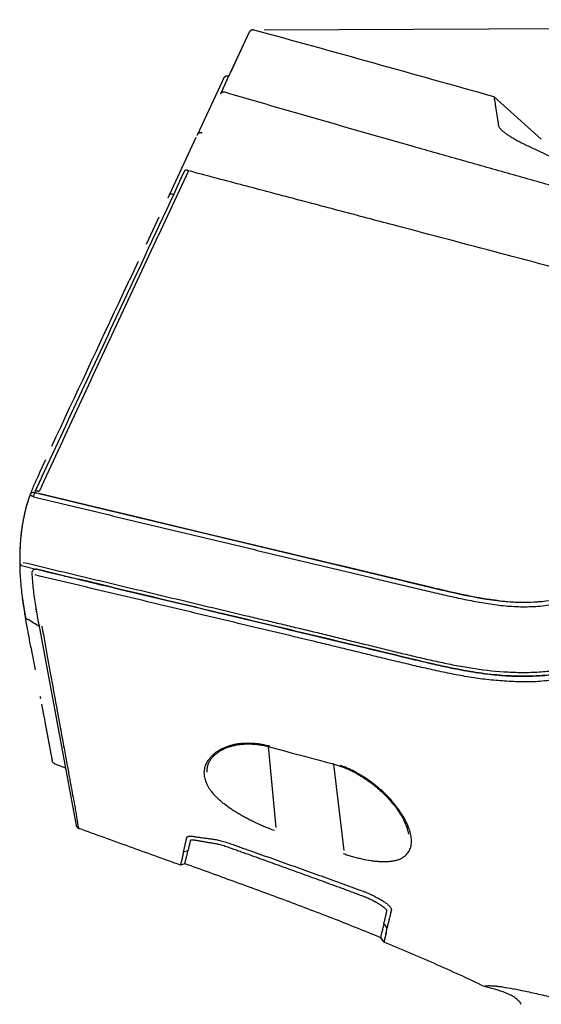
# Model space of a CAD drawing. Header units: millimetres. Extents: x -28 to 399, y 45 to 387.
# Tile 13 of 15: x 164 to 190, y 241 to 290. Entities that reach past the tile are written whole.
import ezdxf

# ---------------------------------------------------------------- set-up
doc = ezdxf.new("R2010")
doc.units = ezdxf.units.MM
doc.header["$LTSCALE"] = 32.67
doc.header["$PDMODE"] = 3
doc.header["$PDSIZE"] = 8
doc.layers.get('0').update_dxf_attribs({"linetype": 'CONTINUOUS'})
doc.layers.get('Defpoints').update_dxf_attribs({"linetype": 'CONTINUOUS'})
for name, color, linetype in [('00_COMPONENTS_3', 7, 'CONTINUOUS'), ('20_ALL_FEATURES', 7, 'CONTINUOUS'), ('51__DRAFT_DIMS', 7, 'CONTINUOUS')]:
    doc.layers.add(name, color=color, linetype=linetype)
doc.styles.get("Standard").update_dxf_attribs({"font": 'simfang.ttf'})
doc.dimstyles.new('DIMSTYLE_1', dxfattribs={"dimtxt": 3, "dimasz": 3, "dimexe": 2.5, "dimexo": 0.5, "dimgap": 0.75, "dimtad": 1, "dimdec": 1, "dimdsep": 46, "dimtxsty": 'Standard', "dimblk": '_FILLED', "dimblk1": '_FILLED', "dimblk2": '_FILLED', "dimcen": 0.09, "dimclrt": 256, "dimazin": 2, "dimtp": 0.5, "dimtm": 0.5, "dimtfac": 1, "dimtdec": 1, "dimtofl": 0, "dimtmove": 0, "dimatfit": 3, "dimldrblk": '_FILLED', "dimfxl": 1, "dimtolj": 1, "dimarcsym": 0})

# ---------------------------------------------------------------- blocks, each defined once
blk = doc.blocks.new('_FILLED')
at = {"color": 0, "linetype": 'ByBlock'}
blk.add_solid([(0, 0), (-1, 0.167), (-1, -0.167)], dxfattribs=at)
blk = doc.blocks.new('*D14')
at = {"layer": '51__DRAFT_DIMS', "color": 0, "lineweight": -2}
for p, q in [((176.014, 289.54), (277.836, 290.049)), ((276.169, 123.523), (275.351, 287.037)), ((210.518, 120.194), (278.684, 120.535))]:
    blk.add_line(p, q, dxfattribs=at)
at = {"layer": 'Defpoints', "color": 0}
for p in [(275.336, 290.037), (175.514, 289.538), (210.018, 120.192)]:
    blk.add_point(p, dxfattribs=at)
at = {"layer": '51__DRAFT_DIMS', "color": 0, "linetype": 'ByBlock', "lineweight": -2, "xscale": 3, "yscale": 3, "zscale": 3}
for p, rotation in [((275.336, 290.037), 90.28656286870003), ((276.184, 120.523), 270.2865628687)]:
    blk.add_blockref('_FILLED', p, dxfattribs=dict(at, rotation=rotation))
at = {"layer": '51__DRAFT_DIMS', "insert": (280.517, 203.806), "char_height": 3, "attachment_point": 2, "rotation": 270.2866, "line_spacing_factor": 0.9}
blk.add_mtext('\\A1;169.5', dxfattribs=at)

msp = doc.modelspace()

# ---------------------------------------------------------------- linework, layer by layer
at = {"layer": '00_COMPONENTS_3'}
for p, q in [((166.134, 262.448), (164.743, 262.78)), ((164.702, 260.796), (164.701, 260.8)), ((164.702, 260.793), (164.702, 260.796)), ((164.707, 260.763), (164.702, 260.793)), ((164.722, 260.675), (164.717, 260.706)), ((164.837, 260.047), (166.703, 250.075)), ((183.232, 258.359), (182.268, 258.589)), ((188.482, 257.481), (188.294, 257.487)), ((188.32, 257.486), (188.294, 257.487)), ((176.222, 253.991), (176.596, 249.968)), ((176.286, 253.974), (176.33, 253.963)), ((176.33, 253.963), (176.396, 253.945)), ((179.983, 248.834), (179.479, 253.115)), ((183.171, 249.666), (183.174, 249.646)), ((172.236, 248.816), (172.015, 248.75)), ((172.086, 248.173), (171.863, 248.107)), ((182.117, 244.991), (181.96, 245.204)), ((182.12, 245.004), (182.117, 244.991)), ((182.12, 245.004), (182.117, 244.991)), ((182.119, 244.991), (182.119, 244.992)), ((181.965, 244.286), (181.81, 244.5)), ((181.965, 244.286), (181.965, 244.286)), ((181.965, 244.286), (181.965, 244.286)), ((181.965, 244.286), (181.965, 244.286)), ((181.965, 244.286), (181.965, 244.286))]:
    msp.add_line(p, q, dxfattribs=at)
for points in [[(182.268, 258.589), (181.608, 258.748), (181.265, 258.83), (179.77, 259.188)], [(189.895, 257.515), (189.7, 257.502), (189.502, 257.491), (189.303, 257.483), (189.102, 257.478), (188.898, 257.475), (188.692, 257.477), (188.482, 257.481)], [(173.196, 252.723), (173.194, 252.765), (173.193, 252.805), (173.194, 252.844), (173.197, 252.883), (173.202, 252.922), (173.208, 252.96), (173.215, 252.998), (173.224, 253.035), (173.235, 253.072), (173.247, 253.108), (173.261, 253.144), (173.277, 253.18), (173.293, 253.215), (173.311, 253.249), (173.33, 253.283), (173.35, 253.315), (173.372, 253.348), (173.394, 253.379), (173.418, 253.41), (173.443, 253.441), (173.47, 253.471), (173.497, 253.501), (173.525, 253.53), (173.555, 253.559), (173.585, 253.586), (173.617, 253.613), (173.649, 253.64), (173.682, 253.666), (173.717, 253.691), (173.752, 253.715), (173.788, 253.739), (173.824, 253.762), (173.861, 253.784), (173.899, 253.806), (173.937, 253.827), (173.977, 253.847), (174.016, 253.866), (174.057, 253.885), (174.099, 253.903), (174.141, 253.921), (174.183, 253.938), (174.227, 253.953), (174.27, 253.969), (174.314, 253.983), (174.359, 253.997), (174.404, 254.01), (174.45, 254.023), (174.497, 254.034), (174.543, 254.045), (174.591, 254.055), (174.639, 254.065), (174.687, 254.073), (174.735, 254.081), (174.784, 254.088), (174.833, 254.095), (174.883, 254.101), (174.932, 254.105), (174.982, 254.11), (175.033, 254.113), (175.083, 254.116), (175.134, 254.118), (175.185, 254.119), (175.237, 254.119), (175.289, 254.119), (175.342, 254.118), (175.395, 254.116), (175.449, 254.113), (175.503, 254.109), (175.557, 254.105), (175.612, 254.1), (175.667, 254.094), (175.723, 254.087), (175.779, 254.079), (175.836, 254.071), (175.892, 254.061), (175.95, 254.051), (176.007, 254.04), (176.066, 254.028), (176.124, 254.015), (176.183, 254.001), (176.242, 253.986), (176.286, 253.974)], [(176.396, 253.945), (176.706, 253.86), (177.032, 253.771), (177.362, 253.682), (177.694, 253.592), (178.028, 253.503), (178.365, 253.412), (178.705, 253.322), (179.047, 253.231), (179.372, 253.145)], [(179.372, 253.144), (179.403, 253.136), (179.451, 253.123), (179.499, 253.109), (179.548, 253.095), (179.597, 253.08), (179.646, 253.065), (179.695, 253.049), (179.744, 253.033), (179.778, 253.021)], [(179.778, 253.021), (179.826, 253.004), (179.889, 252.981), (179.953, 252.957), (180.016, 252.932), (180.081, 252.905), (180.146, 252.877), (180.212, 252.848), (180.278, 252.818), (180.344, 252.786), (180.412, 252.753), (180.479, 252.718), (180.547, 252.682), (180.616, 252.645), (180.685, 252.606), (180.754, 252.566), (180.823, 252.525), (180.892, 252.482), (180.961, 252.438), (181.03, 252.393), (181.098, 252.346), (181.167, 252.299), (181.234, 252.25), (181.302, 252.201), (181.37, 252.15), (181.437, 252.097), (181.505, 252.043), (181.573, 251.987), (181.641, 251.929), (181.709, 251.87), (181.777, 251.81), (181.843, 251.749), (181.907, 251.688), (181.971, 251.626), (182.032, 251.564), (182.092, 251.502), (182.151, 251.44), (182.209, 251.377), (182.265, 251.314), (182.32, 251.25), (182.374, 251.186), (182.427, 251.121), (182.478, 251.056), (182.528, 250.991), (182.576, 250.927), (182.622, 250.862), (182.666, 250.798), (182.709, 250.735), (182.749, 250.672), (182.788, 250.61), (182.824, 250.549), (182.859, 250.488), (182.892, 250.429), (182.922, 250.37), (182.951, 250.313), (182.979, 250.256), (183.004, 250.2), (183.028, 250.145), (183.05, 250.092), (183.07, 250.039), (183.088, 249.988), (183.105, 249.938), (183.12, 249.89), (183.133, 249.842), (183.145, 249.796), (183.155, 249.752), (183.164, 249.708), (183.171, 249.666)]]:
    msp.add_lwpolyline(points, dxfattribs=at)
for centre, radius, start, end in [((164.699, 262.585), 0.2, 77.3236, 183.0082), ((188.878, 271.654), 14.179, 267.4217, 267.6376), ((166.9, 250.111), 0.2, 190.5982, 250.0261), ((188.182, 240.882), 0.667, 28.3217, 29.1867)]:
    msp.add_arc(centre, radius, start, end, dxfattribs=at)
for points, knots in [([(218.945, 260.219), (218.378, 260.353), (217.527, 260.554), (216.391, 260.823), (215.539, 261.027), (214.687, 261.231), (213.835, 261.437), (212.982, 261.643), (212.129, 261.85), (211.276, 262.056), (210.421, 262.256), (209.563, 262.444), (208.701, 262.612), (207.979, 262.732), (207.398, 262.809), (206.961, 262.856), (206.523, 262.888), (205.937, 262.908), (205.35, 262.888), (204.767, 262.825), (204.188, 262.733), (203.472, 262.57), (202.631, 262.308), (201.808, 261.995), (201.002, 261.64), (200.206, 261.261), (199.418, 260.869), (198.635, 260.466), (197.853, 260.06), (197.2, 259.725), (196.675, 259.462), (196.28, 259.267), (195.883, 259.076), (195.351, 258.829), (194.814, 258.591), (194.273, 258.363), (193.865, 258.197), (193.453, 258.04), (193.038, 257.893), (192.619, 257.759), (192.195, 257.64), (191.767, 257.536), (191.335, 257.449), (190.902, 257.373), (190.467, 257.306), (190.031, 257.249), (189.593, 257.208), (189.153, 257.189), (188.713, 257.191), (188.274, 257.211), (187.835, 257.24), (187.396, 257.275), (186.958, 257.322), (186.522, 257.38), (186.087, 257.449), (185.654, 257.526), (185.221, 257.611), (184.79, 257.701), (184.216, 257.826), (183.501, 257.99), (182.644, 258.193), (181.788, 258.4), (180.932, 258.609), (180.077, 258.819), (179.221, 259.027), (178.08, 259.302), (176.651, 259.641), (174.938, 260.048), (173.225, 260.459), (171.512, 260.868), (169.799, 261.276), (167.517, 261.819), (165.806, 262.227), (164.665, 262.499)], [0, 0, 0, 0, 0.03107, 0.046621, 0.062182, 0.07775, 0.093327, 0.10891, 0.124498, 0.14009, 0.155685, 0.171284, 0.186886, 0.202491, 0.210295, 0.2181, 0.225906, 0.233713, 0.249329, 0.257141, 0.264955, 0.280584, 0.296218, 0.311856, 0.327498, 0.343142, 0.358787, 0.374432, 0.390078, 0.405723, 0.413546, 0.421369, 0.429192, 0.437015, 0.45266, 0.460483, 0.468305, 0.476127, 0.483948, 0.491769, 0.499589, 0.507408, 0.515227, 0.523044, 0.530859, 0.538671, 0.546482, 0.554293, 0.562108, 0.569924, 0.57774, 0.585556, 0.593374, 0.601194, 0.609016, 0.616838, 0.624661, 0.632484, 0.640307, 0.655952, 0.671597, 0.687242, 0.702886, 0.718532, 0.734177, 0.749823, 0.781114, 0.812405, 0.843693, 0.874977, 0.906254, 0.937521, 1, 1, 1, 1]), ([(164.499, 262.575), (164.5, 262.554), (164.516, 262.261), (164.566, 261.694), (164.682, 260.878), (164.785, 260.327), (164.837, 260.047)], [0, 0, 0, 0, 0.023904, 0.349276, 0.674645, 1, 1, 1, 1]), ([(179.77, 259.188), (175.959, 260.1), (171.413, 261.185), (166.868, 262.272), (166.134, 262.448)], [0, 0, 0, 0, 0.838461, 1, 1, 1, 1]), ([(164.992, 259.961), (165.018, 259.824), (165.068, 259.553), (165.141, 259.152), (165.211, 258.761), (165.279, 258.381), (165.347, 258.011), (165.431, 257.541), (165.531, 256.981), (165.647, 256.344), (165.757, 255.753), (165.858, 255.206), (165.975, 254.56), (166.083, 253.966), (166.182, 253.421), (166.248, 253.064), (166.307, 252.738), (166.362, 252.439), (166.412, 252.166), (166.469, 251.846), (166.535, 251.494), (166.607, 251.122), (166.656, 250.851), (166.689, 250.662), (166.709, 250.539), (166.726, 250.428), (166.742, 250.327), (166.756, 250.237), (166.768, 250.156), (166.778, 250.086), (166.789, 250.024), (166.804, 249.969), (166.821, 249.937), (166.831, 249.923)], [0, 0, 0, 0, 0.041066, 0.080976, 0.11985, 0.157716, 0.194522, 0.230222, 0.298212, 0.361644, 0.420532, 0.474922, 0.525055, 0.613539, 0.652268, 0.687721, 0.720165, 0.749825, 0.776939, 0.801758, 0.845446, 0.882248, 0.913034, 0.926379, 0.938516, 0.949533, 0.959508, 0.968482, 0.97645, 0.983393, 0.98944, 0.994865, 1, 1, 1, 1]), ([(184.854, 257.98), (184.72, 258.01), (184.178, 258.132), (183.638, 258.261), (183.232, 258.359)], [0, 0, 0, 0, 0.247691, 1, 1, 1, 1]), ([(188.24, 257.49), (188.162, 257.493), (187.683, 257.519), (186.808, 257.609), (185.759, 257.788), (185.11, 257.924), (184.854, 257.98)], [0, 0, 0, 0, 0.069184, 0.419582, 0.76998, 1, 1, 1, 1]), ([(193.152, 258.198), (193.017, 258.152), (192.501, 257.984), (191.589, 257.742), (190.403, 257.546), (189.31, 257.469), (188.614, 257.475), (188.32, 257.486)], [0, 0, 0, 0, 0.087003, 0.331362, 0.575721, 0.82008, 1, 1, 1, 1]), ([(176.293, 254), (176.218, 254.021), (176.067, 254.058), (175.84, 254.1), (175.612, 254.128), (175.386, 254.142), (175.163, 254.144), (174.981, 254.138), (174.837, 254.127), (174.732, 254.116), (174.63, 254.102), (174.439, 254.064), (174.256, 254.007), (174.082, 253.94), (173.974, 253.895), (173.846, 253.834), (173.704, 253.753), (173.578, 253.664), (173.468, 253.567), (173.34, 253.437), (173.231, 253.298), (173.147, 253.151), (173.082, 253.006), (173.035, 252.815), (173.032, 252.579), (173.08, 252.341), (173.212, 252.014), (173.372, 251.79), (173.493, 251.647)], [0, 0, 0, 0, 0.045388, 0.090555, 0.135254, 0.179309, 0.222631, 0.265115, 0.285993, 0.30656, 0.326713, 0.346366, 0.42036, 0.437973, 0.455276, 0.488733, 0.520485, 0.550476, 0.578894, 0.606044, 0.657114, 0.681276, 0.704681, 0.750022, 0.79504, 0.841416, 0.890505, 1, 1, 1, 1]), ([(182.785, 250.721), (182.746, 250.778), (182.667, 250.892), (182.54, 251.061), (182.404, 251.229), (182.257, 251.395), (182.101, 251.559), (181.935, 251.721), (181.76, 251.879), (181.512, 252.088), (181.249, 252.287), (180.971, 252.472), (180.753, 252.607), (180.526, 252.734), (180.331, 252.833), (180.171, 252.907), (180.047, 252.958), (179.921, 253.005), (179.836, 253.033), (179.793, 253.046)], [0, 0, 0, 0, 0.053509, 0.108262, 0.164366, 0.221901, 0.280761, 0.340879, 0.40225, 0.464761, 0.592953, 0.658605, 0.725188, 0.792646, 0.860931, 0.895397, 0.930083, 0.964966, 1, 1, 1, 1]), ([(176.535, 249.815), (176.453, 249.844), (176.292, 249.905), (176.054, 250.002), (175.82, 250.102), (175.591, 250.206), (175.369, 250.314), (175.153, 250.424), (174.944, 250.537), (174.744, 250.653), (174.551, 250.771), (174.31, 250.928), (174.086, 251.09), (173.882, 251.261), (173.744, 251.389), (173.614, 251.516), (173.533, 251.603), (173.493, 251.647)], [0, 0, 0, 0, 0.072425, 0.144195, 0.215354, 0.285485, 0.354344, 0.422065, 0.488398, 0.553104, 0.61617, 0.677468, 0.793472, 0.847834, 0.900121, 0.950787, 1, 1, 1, 1]), ([(179.932, 248.678), (180.009, 248.653), (180.164, 248.602), (180.398, 248.533), (180.632, 248.47), (180.939, 248.396), (181.243, 248.338), (181.542, 248.301), (181.756, 248.284), (181.961, 248.279), (182.157, 248.286), (182.342, 248.302), (182.515, 248.331), (182.673, 248.373), (182.811, 248.431), (182.931, 248.503), (183.033, 248.586), (183.121, 248.678), (183.194, 248.779), (183.251, 248.888), (183.292, 249.005), (183.317, 249.129), (183.33, 249.305), (183.312, 249.538), (183.241, 249.825), (183.128, 250.122), (182.975, 250.424), (182.851, 250.621), (182.785, 250.721)], [0, 0, 0, 0, 0.044113, 0.088097, 0.131779, 0.174964, 0.258839, 0.299011, 0.337673, 0.374624, 0.409919, 0.443511, 0.475192, 0.504536, 0.531389, 0.556255, 0.579794, 0.602531, 0.624766, 0.646805, 0.668975, 0.691592, 0.714894, 0.764049, 0.817141, 0.87426, 0.935289, 1, 1, 1, 1]), ([(171.862, 248.107), (171.024, 248.41), (169.346, 249.014), (167.669, 249.619), (166.831, 249.923)], [0, 0, 0, 0, 0.5, 1, 1, 1, 1]), ([(172.015, 248.75), (172.02, 248.771), (172.03, 248.813), (172.045, 248.879), (172.062, 248.948), (172.079, 249.021), (172.098, 249.098), (172.114, 249.164), (172.126, 249.219), (172.137, 249.262), (172.147, 249.306), (172.156, 249.343), (172.163, 249.374), (172.169, 249.397), (172.175, 249.42), (172.181, 249.444), (172.185, 249.464), (172.188, 249.481), (172.192, 249.493), (172.199, 249.504), (172.211, 249.514), (172.226, 249.522), (172.253, 249.532), (172.296, 249.539), (172.359, 249.541), (172.436, 249.538), (172.524, 249.528), (172.62, 249.514), (172.719, 249.499), (172.82, 249.484), (172.953, 249.465), (173.12, 249.442), (173.287, 249.42), (173.421, 249.403), (173.525, 249.389), (173.636, 249.37), (173.754, 249.345), (173.88, 249.314), (174.01, 249.278), (174.143, 249.237), (174.277, 249.192), (174.412, 249.144), (174.546, 249.096), (174.68, 249.049), (174.86, 248.985), (175.083, 248.905), (175.442, 248.778), (175.89, 248.619), (176.427, 248.428), (176.965, 248.237), (177.502, 248.045), (178.039, 247.853), (178.576, 247.661), (179.113, 247.468), (179.65, 247.274), (180.096, 247.112), (180.454, 246.983), (180.677, 246.902), (180.856, 246.836), (180.988, 246.786), (181.119, 246.733), (181.246, 246.678), (181.369, 246.621), (181.524, 246.546), (181.702, 246.452), (181.894, 246.337), (182.033, 246.241), (182.127, 246.167), (182.186, 246.116), (182.234, 246.068), (182.273, 246.023), (182.303, 245.98), (182.322, 245.942), (182.33, 245.906), (182.329, 245.884), (182.327, 245.873)], [0, 0, 0, 0, 0.005442, 0.011207, 0.017297, 0.02369, 0.03041, 0.037484, 0.04116, 0.044928, 0.048792, 0.052758, 0.054776, 0.056821, 0.058897, 0.060998, 0.06311, 0.064188, 0.065273, 0.066386, 0.067616, 0.06905, 0.070742, 0.074953, 0.080304, 0.086863, 0.094568, 0.103043, 0.111744, 0.120406, 0.129021, 0.146302, 0.163578, 0.17218, 0.181038, 0.190569, 0.200993, 0.212074, 0.223668, 0.235644, 0.247799, 0.259989, 0.272181, 0.284373, 0.296565, 0.320948, 0.345331, 0.394098, 0.442865, 0.491632, 0.540399, 0.589166, 0.637933, 0.6867, 0.735467, 0.784234, 0.808617, 0.833001, 0.845189, 0.857355, 0.869422, 0.881274, 0.892859, 0.904135, 0.925421, 0.944638, 0.961369, 0.968718, 0.975352, 0.981227, 0.986333, 0.990681, 0.994311, 0.997347, 1, 1, 1, 1]), ([(172.345, 249.28), (172.339, 249.258), (172.329, 249.215), (172.315, 249.15), (172.302, 249.088), (172.287, 249.03), (172.273, 248.973), (172.256, 248.902), (172.244, 248.85), (172.236, 248.816)], [0, 0, 0, 0, 0.143426, 0.281554, 0.414081, 0.541054, 0.662875, 0.779907, 1, 1, 1, 1]), ([(181.96, 245.204), (181.97, 245.246), (181.986, 245.311), (182.007, 245.4), (182.024, 245.472), (182.039, 245.534), (182.052, 245.585), (182.062, 245.625), (182.07, 245.66), (182.076, 245.687), (182.081, 245.709), (182.086, 245.73), (182.091, 245.752), (182.097, 245.774), (182.103, 245.796), (182.106, 245.816), (182.103, 245.834), (182.099, 245.848), (182.091, 245.863), (182.078, 245.886), (182.054, 245.916), (182.018, 245.954), (181.972, 245.994), (181.917, 246.037), (181.829, 246.101), (181.698, 246.184), (181.52, 246.285), (181.317, 246.386), (181.095, 246.487), (180.86, 246.583), (180.617, 246.672), (180.374, 246.763), (180.131, 246.853), (179.887, 246.943), (179.562, 247.062), (178.994, 247.27), (178.181, 247.567), (177.368, 247.861), (176.717, 248.096), (176.228, 248.272), (175.74, 248.447), (175.333, 248.594), (175.007, 248.71), (174.763, 248.798), (174.559, 248.871), (174.396, 248.929), (174.274, 248.973), (174.152, 249.016), (174.031, 249.055), (173.913, 249.09), (173.816, 249.116), (173.742, 249.134), (173.674, 249.149), (173.593, 249.165), (173.499, 249.18), (173.408, 249.195), (173.317, 249.21), (173.227, 249.225), (173.136, 249.24), (173.046, 249.256), (172.955, 249.271), (172.865, 249.287), (172.774, 249.303), (172.685, 249.319), (172.6, 249.334), (172.535, 249.342), (172.488, 249.345), (172.459, 249.346), (172.433, 249.345), (172.41, 249.342), (172.391, 249.339), (172.376, 249.334), (172.364, 249.328), (172.357, 249.318), (172.354, 249.309), (172.351, 249.299), (172.348, 249.29), (172.346, 249.283), (172.345, 249.28)], [0, 0, 0, 0, 0.011685, 0.017985, 0.024612, 0.031577, 0.035191, 0.038899, 0.042704, 0.044644, 0.046607, 0.048595, 0.05061, 0.052647, 0.054708, 0.05686, 0.058046, 0.059372, 0.060875, 0.062558, 0.066484, 0.071194, 0.076682, 0.082945, 0.089956, 0.106053, 0.124587, 0.14518, 0.167264, 0.190266, 0.213572, 0.236888, 0.260204, 0.283519, 0.306835, 0.353467, 0.446731, 0.539994, 0.586626, 0.633257, 0.679889, 0.726521, 0.749837, 0.773153, 0.796468, 0.808126, 0.819784, 0.831429, 0.842928, 0.854087, 0.864723, 0.869788, 0.874631, 0.883709, 0.89203, 0.900242, 0.908518, 0.916765, 0.925018, 0.93327, 0.941523, 0.949772, 0.95804, 0.966289, 0.974245, 0.981128, 0.984103, 0.986766, 0.98911, 0.991106, 0.992856, 0.994312, 0.995465, 0.996418, 0.99732, 0.998218, 0.999111, 1, 1, 1, 1]), ([(172.015, 248.749), (172.013, 248.728), (172.007, 248.697), (171.997, 248.656), (171.988, 248.618), (171.978, 248.571), (171.963, 248.502), (171.946, 248.423), (171.925, 248.337), (171.906, 248.263), (171.892, 248.208), (171.881, 248.17), (171.874, 248.146), (171.869, 248.126), (171.865, 248.113), (171.862, 248.107)], [0, 0, 0, 0, 0.097862, 0.144507, 0.189912, 0.277163, 0.359685, 0.511084, 0.645025, 0.761478, 0.859842, 0.90209, 0.939609, 0.972296, 1, 1, 1, 1]), ([(172.086, 248.173), (172.087, 248.179), (172.09, 248.192), (172.098, 248.222), (172.11, 248.266), (172.127, 248.329), (172.146, 248.404), (172.166, 248.49), (172.183, 248.569), (172.199, 248.638), (172.211, 248.694), (172.225, 248.754), (172.233, 248.794), (172.236, 248.816)], [0, 0, 0, 0, 0.028091, 0.060837, 0.140641, 0.239012, 0.355433, 0.489303, 0.640611, 0.72309, 0.810286, 0.902323, 1, 1, 1, 1]), ([(181.81, 244.5), (181.41, 244.665), (180.608, 244.992), (179.399, 245.469), (178.186, 245.936), (176.564, 246.545), (174.53, 247.289), (172.901, 247.878), (172.086, 248.173)], [0, 0, 0, 0, 0.124993, 0.249993, 0.374994, 0.499995, 0.749997, 1, 1, 1, 1]), ([(182.327, 245.873), (182.325, 245.862), (182.318, 245.839), (182.309, 245.805), (182.302, 245.771), (182.294, 245.738), (182.286, 245.706), (182.276, 245.663), (182.259, 245.592), (182.24, 245.513), (182.221, 245.437), (182.204, 245.366), (182.185, 245.28), (182.165, 245.198), (182.149, 245.136), (182.136, 245.077), (182.127, 245.033), (182.12, 245.004)], [0, 0, 0, 0, 0.039921, 0.078994, 0.117822, 0.156122, 0.193536, 0.23024, 0.30197, 0.438379, 0.503192, 0.565863, 0.685174, 0.796423, 0.849312, 0.900986, 1, 1, 1, 1]), ([(181.81, 244.5), (181.816, 244.533), (181.83, 244.617), (181.863, 244.765), (181.917, 244.959), (181.955, 245.104), (181.973, 245.187)], [0, 0, 0, 0, 0.144992, 0.361016, 0.642009, 1, 1, 1, 1]), ([(181.971, 244.317), (181.974, 244.329), (181.981, 244.355), (181.991, 244.396), (182.003, 244.444), (182.023, 244.518), (182.049, 244.626), (182.066, 244.718), (182.076, 244.767)], [0, 0, 0, 0, 0.078976, 0.17172, 0.277769, 0.396591, 0.67149, 1, 1, 1, 1]), ([(182.076, 244.767), (182.07, 244.741), (182.059, 244.69), (182.039, 244.598), (182.014, 244.5), (181.989, 244.401), (181.976, 244.342), (181.971, 244.317)], [0, 0, 0, 0, 0.176755, 0.33749, 0.61291, 0.832601, 1, 1, 1, 1]), ([(182.076, 244.767), (182.079, 244.785), (182.093, 244.859), (182.107, 244.934), (182.119, 244.991)], [0, 0, 0, 0, 0.231429, 1, 1, 1, 1]), ([(181.965, 244.286), (181.966, 244.288), (181.967, 244.299), (181.969, 244.309), (181.971, 244.317)], [0, 0, 0, 0, 0.229103, 1, 1, 1, 1]), ([(181.971, 244.317), (181.971, 244.314), (181.969, 244.304), (181.967, 244.293), (181.965, 244.286)], [0, 0, 0, 0, 0.270736, 1, 1, 1, 1]), ([(186.941, 242.078), (186.533, 242.276), (185.712, 242.662), (184.47, 243.218), (183.221, 243.76), (182.384, 244.112), (181.965, 244.286)], [0, 0, 0, 0, 0.249997, 0.499998, 0.749999, 1, 1, 1, 1]), ([(186.941, 242.079), (186.944, 242.083), (186.952, 242.09), (186.968, 242.099), (186.99, 242.107), (187.031, 242.117), (187.099, 242.123), (187.199, 242.125), (187.325, 242.12), (187.478, 242.108), (187.657, 242.087), (187.953, 242.046), (188.396, 241.969), (189.015, 241.845), (189.75, 241.681), (190.432, 241.519), (191.03, 241.376), (191.692, 241.218), (192.577, 241.007), (193.707, 240.737), (194.925, 240.446), (196.221, 240.136), (198.062, 239.696), (199.469, 239.36), (200.422, 239.132)], [0, 0, 0, 0, 0.001048, 0.002362, 0.004013, 0.006057, 0.011457, 0.01869, 0.027794, 0.038841, 0.051886, 0.067, 0.103679, 0.149303, 0.203934, 0.267004, 0.301309, 0.337314, 0.41453, 0.498684, 0.589439, 0.686099, 0.787606, 1, 1, 1, 1]), ([(188.765, 241.207), (188.744, 241.245), (188.695, 241.316), (188.605, 241.41), (188.505, 241.492), (188.398, 241.565), (188.286, 241.63), (188.133, 241.707), (187.934, 241.791), (187.69, 241.876), (187.36, 241.976), (187.109, 242.038), (186.941, 242.079)], [0, 0, 0, 0, 0.062435, 0.124902, 0.187392, 0.249892, 0.312399, 0.37491, 0.499914, 0.624932, 0.749957, 1, 1, 1, 1])]:
    msp.add_open_spline(points, degree=3, knots=knots, dxfattribs=at)
msp.add_open_spline([(183.232, 258.359), (182.078, 258.635), (180.924, 258.912), (179.77, 259.188)], degree=3, dxfattribs=at)
at = {"layer": '20_ALL_FEATURES'}
for p, q in [((175.279, 289.43), (174.364, 287.467)), ((174.364, 287.467), (175.258, 289.383)), ((174.242, 287.248), (174.24, 287.248)), ((174.26, 287.243), (174.242, 287.248)), ((174.364, 287.467), (174.258, 287.24)), ((173.935, 286.987), (173.152, 285.307)), ((174.258, 287.24), (173.847, 286.359)), ((173.943, 287.004), (173.935, 286.987)), ((173.946, 287.011), (173.943, 287.004)), ((174, 287.126), (173.946, 287.011)), ((174.005, 287.137), (174, 287.126)), ((174.007, 287.141), (174.005, 287.137)), ((174.011, 287.149), (174.007, 287.141)), ((174.258, 287.24), (174.258, 287.24)), ((173.847, 286.358), (173.847, 286.359)), ((187.422, 286.22), (187.424, 286.201)), ((189.764, 284.12), (187.428, 286.214)), ((173.152, 285.307), (172.709, 284.357)), ((172.708, 284.355), (172.68, 284.294)), ((172.708, 284.355), (172.709, 284.357)), ((172.952, 284.439), (172.935, 284.444)), ((172.952, 284.439), (172.935, 284.444)), ((172.638, 284.205), (171.321, 281.379)), ((172.071, 282.549), (172.081, 282.571)), ((171.681, 282.151), (171.681, 282.15)), ((171.35, 281.44), (171.339, 281.418)), ((171.321, 281.379), (171.237, 281.198)), ((171.52, 281.382), (171.526, 281.38)), ((170.792, 280.244), (170.162, 278.895)), ((170.359, 279.316), (170.305, 279.202)), ((169.768, 278.049), (169.336, 277.126)), ((169.332, 277.117), (169.336, 277.126)), ((169.336, 277.126), (169.333, 277.119)), ((165.174, 268.21), (164.898, 267.614)), ((164.898, 267.614), (164.787, 267.373)), ((164.416, 266.502), (164.394, 266.439)), ((164.44, 266.566), (164.416, 266.502)), ((164.637, 266.586), (164.686, 266.574)), ((164.747, 266.559), (164.686, 266.574)), ((164.747, 266.559), (164.747, 266.559)), ((164.838, 266.537), (164.747, 266.559)), ((164.838, 266.537), (167.586, 265.88)), ((167.586, 265.88), (164.838, 266.537)), ((167.586, 265.881), (178.185, 263.346)), ((167.586, 265.88), (184.118, 261.927)), ((169.893, 265.329), (167.586, 265.88)), ((170.087, 265.282), (169.893, 265.329)), ((172.616, 264.677), (170.087, 265.282)), ((172.81, 264.631), (172.616, 264.677)), ((177.274, 263.563), (172.81, 264.631)), ((163.896, 263.373), (163.895, 263.321)), ((163.895, 263.321), (163.895, 263.271)), ((163.897, 263.48), (163.896, 263.426)), ((163.897, 263.453), (163.896, 263.399)), ((163.896, 263.426), (163.896, 263.373)), ((163.898, 263.536), (163.897, 263.48)), ((163.898, 263.508), (163.897, 263.453)), ((163.9, 263.593), (163.898, 263.536)), ((163.899, 263.565), (163.898, 263.508)), ((163.901, 263.622), (163.899, 263.565)), ((163.902, 263.652), (163.9, 263.593)), ((163.903, 263.682), (163.901, 263.622)), ((177.412, 263.53), (177.274, 263.563)), ((178.292, 263.32), (177.412, 263.53)), ((178.462, 263.279), (178.292, 263.32)), ((163.895, 263.271), (163.895, 263.221)), ((163.895, 263.221), (163.895, 263.173)), ((163.895, 263.173), (163.896, 263.126)), ((163.896, 263.126), (163.896, 263.081)), ((163.896, 263.081), (163.897, 263.036)), ((163.897, 263.036), (163.898, 262.971)), ((163.898, 262.971), (163.899, 262.929)), ((163.899, 262.929), (163.901, 262.868)), ((163.901, 262.868), (163.903, 262.808)), ((164.051, 262.946), (164.69, 262.793)), ((179.132, 263.119), (178.462, 263.279)), ((179.62, 263.002), (179.132, 263.119)), ((179.716, 262.979), (179.62, 263.002)), ((181.573, 262.535), (179.716, 262.979)), ((163.903, 262.808), (163.904, 262.765)), ((164.69, 262.793), (164.743, 262.78)), ((164.743, 262.78), (165.458, 262.609)), ((165.458, 262.609), (165.462, 262.608)), ((165.462, 262.608), (166.044, 262.469)), ((166.044, 262.469), (166.134, 262.448)), ((166.134, 262.448), (166.242, 262.422)), ((166.242, 262.422), (166.413, 262.381)), ((166.413, 262.381), (166.43, 262.377)), ((166.43, 262.377), (166.433, 262.376)), ((183.228, 262.14), (181.573, 262.535)), ((182.109, 262.407), (182.758, 262.252)), ((182.758, 262.252), (183.07, 262.178)), ((184.118, 261.927), (183.228, 262.14)), ((185.723, 261.555), (185.721, 261.556)), ((164.033, 261.297), (164.033, 261.298)), ((164.033, 261.294), (164.033, 261.297)), ((164.034, 261.29), (164.033, 261.294)), ((164.035, 261.284), (164.034, 261.29)), ((187.557, 261.234), (187.55, 261.235)), ((187.568, 261.233), (187.557, 261.234)), ((164.148, 260.558), (164.145, 260.575)), ((164.155, 260.519), (164.148, 260.558)), ((164.176, 260.401), (164.176, 260.402)), ((177.34, 259.769), (178.27, 259.547)), ((178.27, 259.547), (179.77, 259.188)), ((164.453, 258.91), (164.662, 257.795)), ((183.232, 258.359), (183.5, 258.295)), ((164.662, 257.795), (164.663, 257.787)), ((187.016, 257.595), (187.021, 257.595)), ((188.294, 257.487), (188.32, 257.486)), ((188.32, 257.486), (188.325, 257.486)), ((164.908, 256.478), (164.918, 256.425)), ((164.918, 256.425), (164.927, 256.375)), ((164.927, 256.375), (164.929, 256.367)), ((164.98, 256.095), (165.065, 255.639)), ((165.065, 255.639), (165.073, 255.596)), ((165.073, 255.596), (165.079, 255.563)), ((165.079, 255.563), (165.097, 255.467)), ((165.097, 255.467), (165.102, 255.442)), ((165.102, 255.442), (165.119, 255.348)), ((165.119, 255.348), (165.123, 255.327)), ((165.123, 255.327), (165.141, 255.23)), ((165.141, 255.23), (165.144, 255.216)), ((165.144, 255.216), (165.507, 253.278)), ((165.164, 255.109), (165.164, 255.107)), ((165.164, 255.107), (165.354, 254.096)), ((165.354, 254.096), (165.357, 254.077)), ((165.357, 254.077), (165.361, 254.054)), ((165.361, 254.054), (165.504, 253.294)), ((165.504, 253.294), (165.506, 253.279)), ((165.507, 253.278), (165.506, 253.279)), ((165.633, 253.128), (165.623, 253.132))]:
    msp.add_line(p, q, dxfattribs=at)
for points in [[(175.514, 289.538), (175.508, 289.539), (175.499, 289.541), (175.489, 289.543), (175.479, 289.544), (175.469, 289.545), (175.46, 289.545), (175.45, 289.545), (175.44, 289.544), (175.43, 289.543), (175.421, 289.541), (175.411, 289.539), (175.402, 289.536), (175.392, 289.533), (175.383, 289.529), (175.374, 289.525), (175.365, 289.521), (175.357, 289.516), (175.349, 289.511), (175.341, 289.505), (175.333, 289.499), (175.326, 289.492), (175.319, 289.486), (175.312, 289.478), (175.305, 289.471), (175.299, 289.463), (175.294, 289.455), (175.289, 289.447), (175.284, 289.438), (175.279, 289.43)], [(174.24, 287.248), (174.232, 287.251), (174.223, 287.252), (174.215, 287.254), (174.206, 287.255), (174.197, 287.255), (174.188, 287.255), (174.179, 287.255), (174.17, 287.255), (174.161, 287.254), (174.152, 287.252), (174.143, 287.25), (174.134, 287.248), (174.126, 287.245), (174.117, 287.242), (174.109, 287.239), (174.1, 287.235), (174.092, 287.231), (174.084, 287.226), (174.076, 287.221), (174.069, 287.216), (174.062, 287.21), (174.055, 287.205), (174.048, 287.198), (174.042, 287.192), (174.036, 287.185), (174.03, 287.178), (174.025, 287.171), (174.02, 287.164), (174.015, 287.157), (174.011, 287.149)], [(187.422, 286.22), (187.421, 286.22), (187.422, 286.218), (187.422, 286.214), (187.423, 286.208)], [(164.787, 267.373), (164.754, 267.302), (164.722, 267.232), (164.691, 267.163), (164.66, 267.094), (164.63, 267.026), (164.6, 266.959), (164.571, 266.892)], [(164.571, 266.892), (164.543, 266.826), (164.516, 266.76), (164.49, 266.695), (164.465, 266.63), (164.44, 266.566), (164.416, 266.502)], [(164.516, 266.76), (164.49, 266.695), (164.465, 266.63)], [(164.571, 266.892), (164.543, 266.826), (164.516, 266.76)], [(164.394, 266.439), (164.371, 266.377), (164.35, 266.315), (164.33, 266.254), (164.31, 266.193), (164.291, 266.133), (164.273, 266.073), (164.255, 266.014), (164.238, 265.956), (164.222, 265.898), (164.206, 265.841), (164.191, 265.784), (164.177, 265.728), (164.163, 265.673), (164.15, 265.618), (164.137, 265.564), (164.125, 265.511), (164.114, 265.458), (164.103, 265.406), (164.092, 265.354), (164.082, 265.303), (164.072, 265.253), (164.062, 265.203)], [(164.33, 266.253), (164.31, 266.193), (164.291, 266.132), (164.273, 266.073)], [(164.371, 266.377), (164.35, 266.315), (164.33, 266.253)], [(164.416, 266.502), (164.393, 266.439), (164.371, 266.377)], [(164.206, 265.841), (164.191, 265.784), (164.177, 265.728), (164.163, 265.673)], [(164.238, 265.955), (164.222, 265.898), (164.206, 265.841)], [(164.273, 266.073), (164.255, 266.014), (164.238, 265.955)], [(164.092, 265.354), (164.082, 265.303), (164.072, 265.253), (164.062, 265.203)], [(164.125, 265.511), (164.114, 265.458), (164.103, 265.406), (164.092, 265.354)], [(164.15, 265.618), (164.137, 265.564), (164.125, 265.511)], [(164.062, 265.203), (164.054, 265.154), (164.045, 265.105), (164.037, 265.057), (164.029, 265.01), (164.021, 264.963), (164.014, 264.917), (164.007, 264.871), (164.001, 264.826), (163.995, 264.781), (163.989, 264.738), (163.983, 264.694), (163.978, 264.651), (163.973, 264.609), (163.968, 264.567), (163.963, 264.526), (163.959, 264.486), (163.954, 264.445), (163.95, 264.406), (163.947, 264.367), (163.943, 264.328), (163.94, 264.29), (163.936, 264.252), (163.933, 264.215), (163.93, 264.179), (163.928, 264.143), (163.925, 264.107), (163.922, 264.072), (163.92, 264.037), (163.918, 264.002), (163.916, 263.968), (163.914, 263.935), (163.912, 263.902), (163.91, 263.869), (163.909, 263.837), (163.907, 263.805), (163.906, 263.774), (163.905, 263.743), (163.904, 263.712), (163.903, 263.682)], [(164.062, 265.203), (164.054, 265.154), (164.045, 265.105), (164.037, 265.057), (164.029, 265.01), (164.021, 264.963), (164.014, 264.917), (164.007, 264.871), (164.001, 264.826), (163.995, 264.781), (163.989, 264.738), (163.983, 264.694), (163.978, 264.651), (163.973, 264.609)], [(163.968, 264.567), (163.963, 264.526), (163.959, 264.486), (163.954, 264.445), (163.95, 264.406), (163.947, 264.367), (163.943, 264.328), (163.94, 264.29), (163.936, 264.252), (163.933, 264.215), (163.93, 264.179), (163.928, 264.143), (163.925, 264.107), (163.922, 264.072), (163.92, 264.037), (163.918, 264.002), (163.916, 263.969), (163.914, 263.935), (163.912, 263.902)], [(163.91, 263.869), (163.909, 263.837), (163.907, 263.805), (163.906, 263.774), (163.905, 263.743), (163.904, 263.712), (163.902, 263.652)], [(178.185, 263.346), (181.422, 262.572), (182.109, 262.407)], [(183.07, 262.178), (183.958, 261.965), (184.239, 261.898), (184.515, 261.832), (184.784, 261.769), (185.047, 261.707), (185.305, 261.648), (185.557, 261.592), (185.805, 261.538), (186.048, 261.487), (186.286, 261.44), (186.52, 261.395), (186.751, 261.354), (186.977, 261.316), (187.2, 261.282), (187.419, 261.252), (187.634, 261.226), (187.846, 261.203), (188.054, 261.184), (188.26, 261.169), (188.461, 261.158), (188.66, 261.151), (188.856, 261.148), (189.049, 261.15), (189.239, 261.155), (189.427, 261.163), (189.611, 261.176), (189.794, 261.192)]]:
    msp.add_lwpolyline(points, dxfattribs=at)
for centre, radius, start, end in [((-359.369, -1653.4), 2015.219, 74.256536, 74.607968), ((172.847, 284.291), 0.153, 152.1444, 154.465), ((172.847, 284.291), 0.152, 147.4217, 152.145), ((164.589, 266.391), 0.2, 76.1187, 160.1584), ((164.77, 266.656), 0.1, 155.8595, 256.5495), ((164.096, 263.141), 0.2, 180.4896, 256.9481), ((180.626, 263.551), 16.745, 187.2467, 187.7312), ((181.567, 263.679), 17.695, 187.7801, 188.4711), ((182.306, 263.788), 18.442, 188.4677, 188.6475), ((183.002, 263.895), 19.147, 188.6497, 189.1803), ((189.089, 273.792), 12.65, 263.0956, 265.4512), ((183.757, 264.016), 19.911, 189.178, 189.3449), ((186.709, 264.507), 22.903, 189.357, 189.8847), ((196.143, 266.156), 32.48, 189.9935, 190.2026), ((189.163, 274.764), 17.302, 262.8882, 263.0372), ((188.878, 271.654), 14.179, 267.4211, 267.6371), ((165.697, 253.305), 0.188, 246.556, 246.9214), ((254.633, 494.525), 257.28, 249.7617, 249.88852)]:
    msp.add_arc(centre, radius, start, end, dxfattribs=at)
for points, knots in [([(174.073, 286.447), (174.05, 286.453), (174.004, 286.459), (173.937, 286.446), (173.881, 286.411), (173.856, 286.377), (173.847, 286.359)], [0, 0, 0, 0, 0.270424, 0.526796, 0.767395, 1, 1, 1, 1]), ([(211.488, 275.871), (210.709, 276.082), (209.149, 276.507), (206.029, 277.366), (202.13, 278.454), (197.451, 279.775), (193.552, 280.882), (190.433, 281.768), (188.093, 282.431), (185.753, 283.094), (182.634, 283.978), (178.739, 285.09), (175.627, 285.991), (174.073, 286.447)], [0, 0, 0, 0, 0.062321, 0.124718, 0.249663, 0.374718, 0.499811, 0.562361, 0.624911, 0.687461, 0.750008, 0.875068, 1, 1, 1, 1]), ([(187.424, 286.201), (187.427, 286.181), (187.436, 286.126), (187.451, 286.024), (187.468, 285.914), (187.485, 285.805), (187.499, 285.708), (187.516, 285.6), (187.531, 285.505), (187.544, 285.423), (187.556, 285.335), (187.569, 285.243), (187.585, 285.148), (187.599, 285.073), (187.609, 285.009), (187.617, 284.957), (187.622, 284.917), (187.627, 284.876), (187.632, 284.835), (187.64, 284.791), (187.656, 284.745), (187.683, 284.696), (187.742, 284.621), (187.797, 284.568), (187.838, 284.532)], [0, 0, 0, 0, 0.035012, 0.093805, 0.176243, 0.226259, 0.282117, 0.343916, 0.411568, 0.447458, 0.484687, 0.563603, 0.605547, 0.649139, 0.693879, 0.716598, 0.739564, 0.762805, 0.786433, 0.811101, 0.838147, 0.869681, 0.907119, 1, 1, 1, 1]), ([(172.718, 284.373), (172.723, 284.381), (172.735, 284.396), (172.756, 284.415), (172.781, 284.431), (172.809, 284.443), (172.839, 284.45), (172.881, 284.454), (172.914, 284.45), (172.935, 284.444)], [0, 0, 0, 0, 0.113462, 0.229247, 0.349185, 0.473275, 0.600857, 0.731516, 1, 1, 1, 1]), ([(172.071, 282.549), (171.113, 280.493), (168.757, 275.44), (166.281, 270.162), (164.786, 266.929), (164.679, 266.697)], [0, 0, 0, 0, 0.389006, 0.956234, 1, 1, 1, 1]), ([(172.264, 282.554), (171.034, 279.911), (169.178, 275.944), (166.706, 270.642), (165.472, 267.98), (164.857, 266.645)], [0, 0, 0, 0, 0.498239, 0.748811, 1, 1, 1, 1]), ([(172.1, 282.575), (172.097, 282.574), (172.085, 282.567), (172.075, 282.558), (172.071, 282.549)], [0, 0, 0, 0, 0.283789, 1, 1, 1, 1]), ([(172.264, 282.554), (172.248, 282.56), (172.218, 282.571), (172.164, 282.586), (172.122, 282.585), (172.1, 282.575)], [0, 0, 0, 0, 0.300131, 0.570106, 1, 1, 1, 1]), ([(213.534, 271.629), (212.677, 271.856), (210.961, 272.31), (208.386, 272.992), (205.808, 273.674), (202.368, 274.585), (198.066, 275.723), (192.904, 277.09), (187.741, 278.456), (183.439, 279.594), (179.998, 280.505), (177.419, 281.188), (175.27, 281.756), (173.552, 282.211), (172.693, 282.439), (172.264, 282.554)], [0, 0, 0, 0, 0.062307, 0.124709, 0.187176, 0.249687, 0.374775, 0.499889, 0.624993, 0.750069, 0.81259, 0.875095, 0.937572, 0.968794, 1, 1, 1, 1]), ([(171.321, 281.379), (171.323, 281.384), (171.331, 281.393), (171.346, 281.402), (171.367, 281.408), (171.392, 281.409), (171.42, 281.407), (171.464, 281.399), (171.497, 281.39), (171.52, 281.381)], [0, 0, 0, 0, 0.073636, 0.156583, 0.255787, 0.373673, 0.509272, 0.661752, 1, 1, 1, 1]), ([(165.491, 268.892), (166.665, 271.418), (167.949, 274.157), (169.23, 276.899), (169.332, 277.117)], [0, 0, 0, 0, 0.920285, 1, 1, 1, 1]), ([(164.401, 266.459), (164.331, 266.268), (164.184, 265.801), (164.021, 265.043), (163.92, 264.192), (163.895, 263.556), (163.895, 263.205), (163.896, 263.139)], [0, 0, 0, 0, 0.181185, 0.434617, 0.688048, 0.94148, 1, 1, 1, 1]), ([(164.573, 266.383), (164.562, 266.388), (164.539, 266.397), (164.507, 266.411), (164.478, 266.424), (164.455, 266.434), (164.439, 266.441), (164.429, 266.446), (164.421, 266.449), (164.414, 266.453), (164.409, 266.455), (164.406, 266.457), (164.404, 266.458), (164.403, 266.458), (164.401, 266.459), (164.401, 266.459), (164.401, 266.459), (164.401, 266.459)], [0, 0, 0, 0, 0.198035, 0.386936, 0.559905, 0.710665, 0.776002, 0.83385, 0.8837, 0.925109, 0.957703, 0.970596, 0.981178, 0.989424, 0.995313, 0.998834, 1, 1, 1, 1]), ([(164.629, 266.575), (164.627, 266.571), (164.623, 266.562), (164.614, 266.537), (164.602, 266.498), (164.587, 266.443), (164.578, 266.404), (164.573, 266.383)], [0, 0, 0, 0, 0.067018, 0.156106, 0.391503, 0.682628, 1, 1, 1, 1]), ([(164.573, 266.383), (165.131, 266.248), (166.248, 265.979), (167.922, 265.575), (169.599, 265.175), (171.277, 264.775), (172.954, 264.374), (175.191, 263.839), (177.428, 263.304), (179.665, 262.768), (181.064, 262.433), (182.182, 262.165), (183.021, 261.964), (183.86, 261.763), (184.7, 261.566), (185.541, 261.376), (186.386, 261.201), (187.236, 261.053), (187.95, 260.966), (188.524, 260.93), (188.955, 260.921), (189.386, 260.932), (189.816, 260.965), (190.244, 261.024), (190.667, 261.106), (191.087, 261.204), (191.364, 261.28), (191.502, 261.321)], [0, 0, 0, 0, 0.062401, 0.124846, 0.187321, 0.249816, 0.312324, 0.374838, 0.499879, 0.562402, 0.624925, 0.656186, 0.687448, 0.718709, 0.749969, 0.78123, 0.812489, 0.843747, 0.875001, 0.890628, 0.906256, 0.921882, 0.937507, 0.953131, 0.968755, 0.984378, 1, 1, 1, 1]), ([(164.637, 266.586), (164.636, 266.586), (164.635, 266.585), (164.632, 266.582), (164.63, 266.578), (164.629, 266.575)], [0, 0, 0, 0, 0.114401, 0.309615, 1, 1, 1, 1]), ([(164.679, 266.697), (164.68, 266.699), (164.681, 266.701), (164.685, 266.702), (164.69, 266.702), (164.696, 266.701), (164.704, 266.699), (164.717, 266.696), (164.736, 266.69), (164.762, 266.682), (164.791, 266.671), (164.823, 266.658), (164.845, 266.649), (164.857, 266.645)], [0, 0, 0, 0, 0.020788, 0.041, 0.066124, 0.098708, 0.139411, 0.188217, 0.308451, 0.454942, 0.62272, 0.806478, 1, 1, 1, 1]), ([(164.075, 263.126), (164.607, 262.999), (165.671, 262.744), (167.268, 262.362), (168.866, 261.978), (170.464, 261.595), (172.063, 261.212), (173.662, 260.83), (174.995, 260.512), (176.062, 260.258), (176.862, 260.068), (177.662, 259.878), (178.462, 259.687), (179.261, 259.493), (180.06, 259.297), (180.858, 259.099), (181.656, 258.902), (182.455, 258.707), (183.254, 258.514), (184.055, 258.326), (184.858, 258.148), (185.665, 257.988), (186.745, 257.805), (187.837, 257.685), (188.932, 257.657), (189.754, 257.686), (190.573, 257.769), (191.383, 257.908), (192.184, 258.099), (192.97, 258.339), (193.743, 258.621), (194.504, 258.934), (195.254, 259.271), (196.244, 259.742), (197.222, 260.239), (198.195, 260.743), (199.169, 261.246), (200.15, 261.736), (201.148, 262.189), (201.908, 262.504), (202.68, 262.786), (203.337, 262.983), (203.869, 263.111), (204.407, 263.218), (205.086, 263.31), (205.906, 263.353), (206.59, 263.336), (207.136, 263.295), (207.68, 263.236), (208.356, 263.136), (209.163, 262.988), (209.966, 262.823), (210.767, 262.647), (211.566, 262.464), (212.364, 262.278), (213.427, 262.027), (214.223, 261.837), (214.754, 261.71)], [0, 0, 0, 0, 0.031207, 0.062439, 0.093688, 0.124949, 0.156217, 0.18749, 0.218766, 0.234404, 0.250043, 0.265683, 0.281322, 0.296961, 0.312601, 0.32824, 0.343879, 0.359517, 0.375156, 0.390794, 0.406433, 0.422073, 0.437711, 0.468968, 0.484596, 0.500224, 0.515854, 0.531486, 0.547121, 0.562757, 0.578395, 0.594033, 0.609673, 0.625312, 0.656589, 0.672227, 0.687866, 0.719139, 0.734774, 0.750408, 0.766038, 0.781664, 0.789477, 0.797288, 0.812904, 0.828514, 0.844119, 0.851922, 0.859723, 0.875323, 0.890921, 0.906515, 0.922105, 0.937692, 0.953276, 0.968856, 1, 1, 1, 1]), ([(163.896, 263.139), (163.898, 262.92), (163.915, 262.415), (163.984, 261.627), (164.082, 260.936), (164.153, 260.529), (164.176, 260.402)], [0, 0, 0, 0, 0.238913, 0.549554, 0.860196, 1, 1, 1, 1]), ([(166.433, 262.376), (167.068, 262.224), (170.703, 261.355), (174.339, 260.487), (177.34, 259.769)], [0, 0, 0, 0, 0.174495, 1, 1, 1, 1]), ([(184.118, 261.927), (184.637, 261.803), (185.668, 261.556), (187.226, 261.252), (188.802, 261.104), (190.385, 261.221), (191.917, 261.624), (193.105, 262.11), (193.792, 262.425), (193.999, 262.523)], [0, 0, 0, 0, 0.157109, 0.312195, 0.467281, 0.622367, 0.777454, 0.93254, 1, 1, 1, 1]), ([(185.721, 261.556), (185.706, 261.559), (185.17, 261.675), (184.637, 261.803), (184.118, 261.927)], [0, 0, 0, 0, 0.027371, 1, 1, 1, 1]), ([(187.55, 261.235), (187.443, 261.248), (186.83, 261.33), (186.222, 261.448), (185.723, 261.555)], [0, 0, 0, 0, 0.173905, 1, 1, 1, 1]), ([(164.453, 258.91), (164.389, 259.253), (164.297, 259.75), (164.204, 260.247), (164.176, 260.401)], [0, 0, 0, 0, 0.690595, 1, 1, 1, 1]), ([(164.182, 260.382), (164.187, 260.37), (164.202, 260.348), (164.235, 260.321), (164.277, 260.301), (164.308, 260.294), (164.324, 260.292)], [0, 0, 0, 0, 0.217423, 0.455794, 0.717833, 1, 1, 1, 1]), ([(164.856, 259.944), (164.766, 260.001), (164.588, 260.115), (164.411, 260.232), (164.324, 260.292)], [0, 0, 0, 0, 0.501137, 1, 1, 1, 1]), ([(183.5, 258.295), (183.817, 258.219), (184.268, 258.112), (184.72, 258.01), (184.854, 257.981)], [0, 0, 0, 0, 0.703245, 1, 1, 1, 1]), ([(184.854, 257.981), (185.11, 257.924), (185.759, 257.788), (186.482, 257.665), (186.947, 257.604), (187.016, 257.595)], [0, 0, 0, 0, 0.358779, 0.905242, 1, 1, 1, 1]), ([(187.066, 257.589), (187.378, 257.551), (187.769, 257.514), (188.162, 257.493), (188.24, 257.49)], [0, 0, 0, 0, 0.799104, 1, 1, 1, 1]), ([(188.325, 257.486), (188.618, 257.475), (189.237, 257.47), (189.855, 257.508), (190.178, 257.541)], [0, 0, 0, 0, 0.47373, 1, 1, 1, 1]), ([(165.622, 253.133), (165.607, 253.139), (165.579, 253.155), (165.545, 253.19), (165.519, 253.232), (165.509, 253.263), (165.507, 253.278)], [0, 0, 0, 0, 0.248312, 0.500461, 0.752141, 1, 1, 1, 1])]:
    msp.add_open_spline(points, degree=3, knots=knots, dxfattribs=at)
at = {"layer": '20_ALL_FEATURES', "color": 7}
msp.add_open_spline([(187.838, 284.532), (187.875, 284.5), (187.958, 284.434), (188.097, 284.336), (188.259, 284.234), (188.443, 284.126), (188.647, 284.014), (188.83, 283.92), (188.987, 283.843), (189.11, 283.784), (189.237, 283.725), (189.408, 283.645), (189.622, 283.545), (189.962, 283.383), (190.303, 283.222), (190.644, 283.059), (190.899, 282.936), (191.154, 282.813), (191.409, 282.688), (191.669, 282.561), (191.94, 282.435), (192.226, 282.31), (192.526, 282.184), (192.838, 282.06), (193.274, 281.894), (193.84, 281.694), (194.419, 281.508), (194.893, 281.367), (195.251, 281.265), (195.609, 281.164), (195.968, 281.063), (196.326, 280.961), (196.804, 280.826), (197.402, 280.656), (198.119, 280.454), (198.836, 280.251), (199.553, 280.049), (200.27, 279.846), (200.987, 279.644), (201.584, 279.476), (202.062, 279.342), (202.421, 279.241), (202.779, 279.139), (203.136, 279.042), (203.493, 278.951), (203.96, 278.839), (204.527, 278.715), (205.084, 278.612), (205.509, 278.546), (205.809, 278.504), (206.095, 278.471), (206.365, 278.446), (206.579, 278.432), (206.741, 278.425), (206.855, 278.421), (206.964, 278.42), (207.068, 278.421), (207.151, 278.424), (207.216, 278.426), (207.264, 278.428), (207.314, 278.43), (207.367, 278.43), (207.423, 278.428), (207.482, 278.425), (207.545, 278.42), (207.635, 278.411), (207.754, 278.395), (207.904, 278.372), (208.062, 278.343), (208.228, 278.31), (208.398, 278.272), (208.573, 278.23), (208.75, 278.183), (208.928, 278.134), (209.166, 278.067), (209.465, 277.984), (209.822, 277.884), (210.18, 277.785), (210.657, 277.652), (211.253, 277.487), (211.968, 277.289), (212.683, 277.091), (213.397, 276.894), (214.349, 276.632), (215.538, 276.306), (216.726, 275.981), (217.676, 275.722), (218.387, 275.529), (219.098, 275.336), (219.809, 275.144), (220.518, 274.952), (221.11, 274.793), (221.582, 274.666), (221.877, 274.587), (222.114, 274.523), (222.291, 274.475), (222.47, 274.425), (222.648, 274.372), (222.825, 274.317), (222.999, 274.26), (223.169, 274.2), (223.334, 274.14), (223.492, 274.079), (223.642, 274.018), (223.782, 273.957), (223.911, 273.895), (224.037, 273.834), (224.164, 273.774), (224.294, 273.713), (224.427, 273.651), (224.564, 273.589), (224.705, 273.528), (224.849, 273.465), (224.997, 273.403), (225.148, 273.34), (225.355, 273.256), (225.622, 273.152), (225.949, 273.028), (226.4, 272.864), (226.978, 272.666), (227.683, 272.443), (228.277, 272.27), (228.751, 272.142), (228.987, 272.081), (229.104, 272.051)], degree=3, knots=[0, 0, 0, 0, 0.003391, 0.007315, 0.011759, 0.016686, 0.022067, 0.027891, 0.030964, 0.034138, 0.037381, 0.040654, 0.047206, 0.053723, 0.066794, 0.073331, 0.079882, 0.086435, 0.09296, 0.099566, 0.106454, 0.113684, 0.121198, 0.128969, 0.136967, 0.15351, 0.170523, 0.179118, 0.187724, 0.196329, 0.204934, 0.213539, 0.222144, 0.239353, 0.256561, 0.273768, 0.290974, 0.308178, 0.325381, 0.342583, 0.351182, 0.359781, 0.368381, 0.376954, 0.385463, 0.393869, 0.410222, 0.425711, 0.433043, 0.440052, 0.446706, 0.452974, 0.458816, 0.461572, 0.464222, 0.466746, 0.469127, 0.471401, 0.472515, 0.473623, 0.474749, 0.475956, 0.477258, 0.478634, 0.480087, 0.481621, 0.484899, 0.488416, 0.492142, 0.496043, 0.500087, 0.504243, 0.508484, 0.512767, 0.517059, 0.52564, 0.534217, 0.542791, 0.551364, 0.568505, 0.585639, 0.602765, 0.61988, 0.636985, 0.671161, 0.705288, 0.722331, 0.73936, 0.756373, 0.773371, 0.790349, 0.807307, 0.815781, 0.824254, 0.828495, 0.83274, 0.837009, 0.841308, 0.845602, 0.849855, 0.854032, 0.858097, 0.862016, 0.865768, 0.869301, 0.872562, 0.875726, 0.878971, 0.882293, 0.885675, 0.889132, 0.892698, 0.89634, 0.900043, 0.903815, 0.907661, 0.915543, 0.923631, 0.931893, 0.948798, 0.96597, 0.983129, 0.991614, 1, 1, 1, 1], dxfattribs=at)
at = {"layer": '20_ALL_FEATURES'}
for points in [[(164.176, 260.402), (164.177, 260.395), (164.179, 260.389), (164.182, 260.382)], [(179.77, 259.188), (180.924, 258.912), (182.078, 258.635), (183.232, 258.359)]]:
    msp.add_open_spline(points, degree=3, dxfattribs=at)

# ---------------------------------------------------------------- dimensions: what is measured, and where the dimension line sits
at = {"layer": '51__DRAFT_DIMS'}
dim = msp.add_linear_dim(base=(275.336, 290.037), p1=(210.018, 120.192), p2=(175.514, 289.538), angle=90.2866, dimstyle='DIMSTYLE_1', dxfattribs=at)
dim.commit()
dim.dimension.update_dxf_attribs({"geometry": '*D14', "text_midpoint": (275.767, 203.783), "dimtype": 160})

doc.saveas('drawing.dxf')
